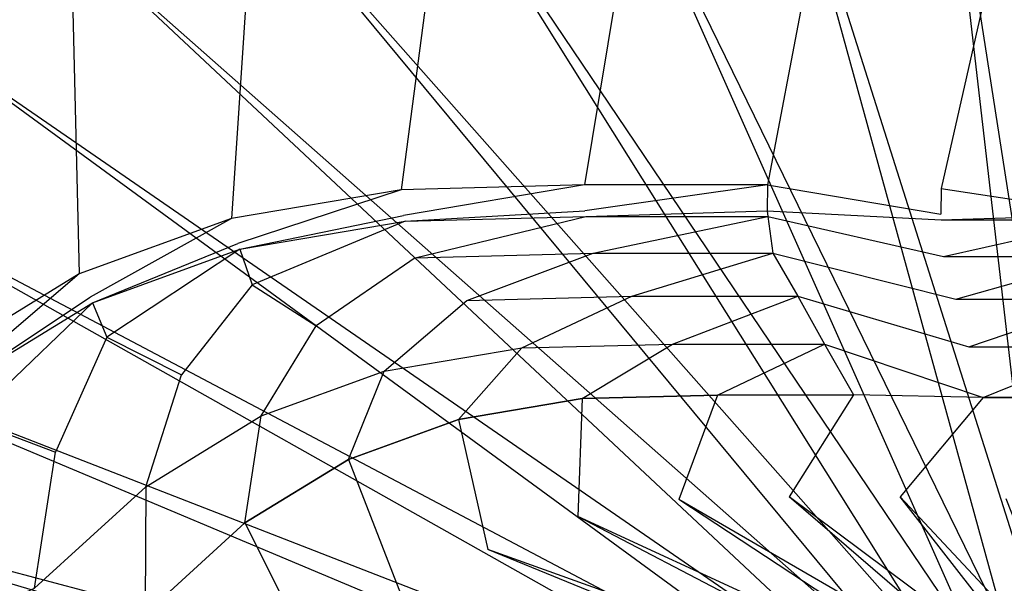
# Model space of a CAD drawing. Extents: x 0 to 0.54, y -0.45 to 0.
# Tile 27 of 38: x 0.126 to 0.256, y -0.153 to -0.078. Entities that reach past the tile are written whole.
import ezdxf

# ---------------------------------------------------------------- set-up
doc = ezdxf.new("R2010")
doc.units = 0
doc.layers.add('L3_WT_416055_0___REPLACEMTFOREM', color=7, linetype='CONTINUOUS')

msp = doc.modelspace()

# ---------------------------------------------------------------- linework, layer by layer
at = {"layer": 'L3_WT_416055_0___REPLACEMTFOREM', "color": 8}
for points, invisible_edges in [([(0.248015, -0.100533, 0.166747), (0.27, -0.003415, 0.166747), (0.243364, -0.004402, 0.166747), (0.248015, -0.100533, 0.166747)], 13), ([(0.27, -0.003415, 0.166747), (0.248015, -0.100533, 0.166747), (0.27, -0.100533, 0.166747), (0.27, -0.003415, 0.166747)], 14), ([(0.225077, -0.100085, 0.166747), (0.243364, -0.004402, 0.166747), (0.216368, -0.006907, 0.166747), (0.225077, -0.100085, 0.166747)], 13), ([(0.243364, -0.004402, 0.166747), (0.225077, -0.100085, 0.166747), (0.248015, -0.100533, 0.166747), (0.243364, -0.004402, 0.166747)], 14), ([(0.200926, -0.100085, 0.166747), (0.216368, -0.006907, 0.166747), (0.188663, -0.010262, 0.166747), (0.200926, -0.100085, 0.166747)], 13), ([(0.216368, -0.006907, 0.166747), (0.200926, -0.100085, 0.166747), (0.225077, -0.100085, 0.166747), (0.216368, -0.006907, 0.166747)], 14), ([(0.176733, -0.100715, 0.166747), (0.188663, -0.010262, 0.166747), (0.160309, -0.014793, 0.166747), (0.176733, -0.100715, 0.166747)], 13), ([(0.188663, -0.010262, 0.166747), (0.176733, -0.100715, 0.166747), (0.200926, -0.100085, 0.166747), (0.188663, -0.010262, 0.166747)], 14), ([(0.154335, -0.104504, 0.166747), (0.160309, -0.014793, 0.166747), (0.132091, -0.021929, 0.166747), (0.154335, -0.104504, 0.166747)], 13), ([(0.160309, -0.014793, 0.166747), (0.154335, -0.104504, 0.166747), (0.176733, -0.100715, 0.166747), (0.160309, -0.014793, 0.166747)], 14), ([(0.134241, -0.111825, 0.166747), (0.132091, -0.021929, 0.166747), (0.105122, -0.032997, 0.166747), (0.134241, -0.111825, 0.166747)], 13), ([(0.132091, -0.021929, 0.166747), (0.134241, -0.111825, 0.166747), (0.154335, -0.104504, 0.166747), (0.132091, -0.021929, 0.166747)], 14), ([(0.105122, -0.032997, 0.166747), (0.115365, -0.123401, 0.166747), (0.134241, -0.111825, 0.166747), (0.105122, -0.032997, 0.166747)], 14), ([(0.247788, -0.042662, 0.03174), (0.261099, -0.158019, 0.031812), (0.225282, -0.044751, 0.03174), (0.247788, -0.042662, 0.03174)], 13), ([(0.27, -0.041839, 0.03174), (0.265564, -0.157239, 0.031811), (0.247788, -0.042662, 0.03174), (0.27, -0.041839, 0.03174)], 13), ([(0.261099, -0.158019, 0.031812), (0.247788, -0.042662, 0.03174), (0.265564, -0.157239, 0.031811), (0.261099, -0.158019, 0.031812)], 14), ([(0.225282, -0.044751, 0.03174), (0.256762, -0.159308, 0.031814), (0.202186, -0.047548, 0.03174), (0.225282, -0.044751, 0.03174)], 13), ([(0.256762, -0.159308, 0.031814), (0.225282, -0.044751, 0.03174), (0.261099, -0.158019, 0.031812), (0.256762, -0.159308, 0.031814)], 14), ([(0.202186, -0.047548, 0.03174), (0.252615, -0.161077, 0.031816), (0.178543, -0.051326, 0.03174), (0.202186, -0.047548, 0.03174)], 13), ([(0.252615, -0.161077, 0.031816), (0.202186, -0.047548, 0.03174), (0.256762, -0.159308, 0.031814), (0.252615, -0.161077, 0.031816)], 14), ([(0.178543, -0.051326, 0.03174), (0.24871, -0.163298, 0.031818), (0.155002, -0.057279, 0.03174), (0.178543, -0.051326, 0.03174)], 13), ([(0.24871, -0.163298, 0.031818), (0.178543, -0.051326, 0.03174), (0.252615, -0.161077, 0.031816), (0.24871, -0.163298, 0.031818)], 14), ([(0.155002, -0.057279, 0.03174), (0.245088, -0.165939, 0.031821), (0.132495, -0.066516, 0.03174), (0.155002, -0.057279, 0.03174)], 13), ([(0.245088, -0.165939, 0.031821), (0.155002, -0.057279, 0.03174), (0.24871, -0.163298, 0.031818), (0.245088, -0.165939, 0.031821)], 14), ([(0.131329, -0.064181, 0.031737), (0.111708, -0.079311, 0.031739), (0.110191, -0.077192, 0.031737), (0.131329, -0.064181, 0.031737)], 13), ([(0.111708, -0.079311, 0.031739), (0.131329, -0.064181, 0.031737), (0.132495, -0.066516, 0.03174), (0.111708, -0.079311, 0.031739)], 14), ([(0.132495, -0.066516, 0.03174), (0.241789, -0.168968, 0.031824), (0.111708, -0.079311, 0.031739), (0.132495, -0.066516, 0.03174)], 13), ([(0.241789, -0.168968, 0.031824), (0.132495, -0.066516, 0.03174), (0.245088, -0.165939, 0.031821), (0.241789, -0.168968, 0.031824)], 14), ([(0.111708, -0.079311, 0.031739), (0.23885, -0.172346, 0.031828), (0.093051, -0.095315, 0.031739), (0.111708, -0.079311, 0.031739)], 13), ([(0.23885, -0.172346, 0.031828), (0.111708, -0.079311, 0.031739), (0.241789, -0.168968, 0.031824), (0.23885, -0.172346, 0.031828)], 14), ([(0.093051, -0.095315, 0.031739), (0.236308, -0.176031, 0.031832), (0.077054, -0.114043, 0.031739), (0.093051, -0.095315, 0.031739)], 13), ([(0.236308, -0.176031, 0.031832), (0.093051, -0.095315, 0.031739), (0.23885, -0.172346, 0.031828), (0.236308, -0.176031, 0.031832)], 14), ([(0.155195, -0.107819, 0.166747), (0.176733, -0.100715, 0.166747), (0.154335, -0.104504, 0.166747), (0.155195, -0.107819, 0.166747)], 13), ([(0.176733, -0.100715, 0.166747), (0.155195, -0.107819, 0.166747), (0.177058, -0.10412, 0.166747), (0.176733, -0.100715, 0.166747)], 14), ([(0.177058, -0.10412, 0.166747), (0.200926, -0.100085, 0.166747), (0.176733, -0.100715, 0.166747), (0.177058, -0.10412, 0.166747)], 13), ([(0.200926, -0.100085, 0.166747), (0.177058, -0.10412, 0.166747), (0.200969, -0.103497, 0.166747), (0.200926, -0.100085, 0.166747)], 14), ([(0.200969, -0.103497, 0.166747), (0.225077, -0.100085, 0.166747), (0.200926, -0.100085, 0.166747), (0.200969, -0.103497, 0.166747)], 13), ([(0.225077, -0.100085, 0.166747), (0.200969, -0.103497, 0.166747), (0.225044, -0.103497, 0.166747), (0.225077, -0.100085, 0.166747)], 14), ([(0.247982, -0.103945, 0.166747), (0.225077, -0.100085, 0.166747), (0.225044, -0.103497, 0.166747), (0.247982, -0.103945, 0.166747)], 13), ([(0.225077, -0.100085, 0.166747), (0.247982, -0.103945, 0.166747), (0.248015, -0.100533, 0.166747), (0.225077, -0.100085, 0.166747)], 14), ([(0.27, -0.103945, 0.166747), (0.248015, -0.100533, 0.166747), (0.247982, -0.103945, 0.166747), (0.27, -0.103945, 0.166747)], 13), ([(0.248015, -0.100533, 0.166747), (0.27, -0.103945, 0.166747), (0.27, -0.100533, 0.166747), (0.248015, -0.100533, 0.166747)], 14), ([(0.177264, -0.104879, 0.162997), (0.200969, -0.103497, 0.166747), (0.177058, -0.10412, 0.166747), (0.177264, -0.104879, 0.162997)], 14), ([(0.200969, -0.103497, 0.166747), (0.177264, -0.104879, 0.162997), (0.201122, -0.104259, 0.162997), (0.200969, -0.103497, 0.166747)], 13), ([(0.201122, -0.104259, 0.162997), (0.225044, -0.103497, 0.166747), (0.200969, -0.103497, 0.166747), (0.201122, -0.104259, 0.162997)], 14), ([(0.225044, -0.103497, 0.166747), (0.201122, -0.104259, 0.162997), (0.225144, -0.104258, 0.162997), (0.225044, -0.103497, 0.166747)], 13), ([(0.248031, -0.104705, 0.162997), (0.225044, -0.103497, 0.166747), (0.225144, -0.104258, 0.162997), (0.248031, -0.104705, 0.162997)], 13), ([(0.225044, -0.103497, 0.166747), (0.248031, -0.104705, 0.162997), (0.247982, -0.103945, 0.166747), (0.225044, -0.103497, 0.166747)], 14), ([(0.248031, -0.104705, 0.162997), (0.27, -0.103945, 0.166747), (0.247982, -0.103945, 0.166747), (0.248031, -0.104705, 0.162997)], 14), ([(0.27, -0.103945, 0.166747), (0.248031, -0.104705, 0.162997), (0.27, -0.104705, 0.162997), (0.27, -0.103945, 0.166747)], 13), ([(0.135706, -0.114919, 0.166747), (0.154335, -0.104504, 0.166747), (0.134241, -0.111825, 0.166747), (0.135706, -0.114919, 0.166747)], 13), ([(0.154335, -0.104504, 0.166747), (0.135706, -0.114919, 0.166747), (0.155195, -0.107819, 0.166747), (0.154335, -0.104504, 0.166747)], 14), ([(0.155449, -0.108564, 0.162997), (0.177058, -0.10412, 0.166747), (0.155195, -0.107819, 0.166747), (0.155449, -0.108564, 0.162997)], 14), ([(0.177058, -0.10412, 0.166747), (0.155449, -0.108564, 0.162997), (0.177264, -0.104879, 0.162997), (0.177058, -0.10412, 0.166747)], 13), ([(0.155449, -0.108564, 0.162997), (0.157059, -0.113283, 0.139247), (0.177264, -0.104879, 0.162997), (0.155449, -0.108564, 0.162997)], 14), ([(0.177264, -0.104879, 0.162997), (0.157059, -0.113283, 0.139247), (0.178567, -0.109686, 0.139247), (0.177264, -0.104879, 0.162997)], 14), ([(0.178567, -0.109686, 0.139247), (0.201122, -0.104259, 0.162997), (0.177264, -0.104879, 0.162997), (0.178567, -0.109686, 0.139247)], 14), ([(0.201122, -0.104259, 0.162997), (0.178567, -0.109686, 0.139247), (0.20209, -0.109084, 0.139247), (0.201122, -0.104259, 0.162997)], 13), ([(0.20209, -0.109084, 0.139247), (0.225144, -0.104258, 0.162997), (0.201122, -0.104259, 0.162997), (0.20209, -0.109084, 0.139247)], 14), ([(0.225144, -0.104258, 0.162997), (0.20209, -0.109084, 0.139247), (0.225774, -0.10908, 0.139247), (0.225144, -0.104258, 0.162997)], 13), ([(0.248339, -0.109516, 0.139247), (0.225144, -0.104258, 0.162997), (0.225774, -0.10908, 0.139247), (0.248339, -0.109516, 0.139247)], 13), ([(0.225144, -0.104258, 0.162997), (0.248339, -0.109516, 0.139247), (0.248031, -0.104705, 0.162997), (0.225144, -0.104258, 0.162997)], 14), ([(0.248339, -0.109516, 0.139247), (0.27, -0.104705, 0.162997), (0.248031, -0.104705, 0.162997), (0.248339, -0.109516, 0.139247)], 14), ([(0.27, -0.104705, 0.162997), (0.248339, -0.109516, 0.139247), (0.27, -0.109516, 0.139247), (0.27, -0.104705, 0.162997)], 13), ([(0.136004, -0.115638, 0.162997), (0.155195, -0.107819, 0.166747), (0.135706, -0.114919, 0.166747), (0.136004, -0.115638, 0.162997)], 14), ([(0.155195, -0.107819, 0.166747), (0.136004, -0.115638, 0.162997), (0.155449, -0.108564, 0.162997), (0.155195, -0.107819, 0.166747)], 13), ([(0.136004, -0.115638, 0.162997), (0.137887, -0.120188, 0.139247), (0.155449, -0.108564, 0.162997), (0.136004, -0.115638, 0.162997)], 14), ([(0.155449, -0.108564, 0.162997), (0.137887, -0.120188, 0.139247), (0.157059, -0.113283, 0.139247), (0.155449, -0.108564, 0.162997)], 14), ([(0.1854, -0.11533, 0.111747), (0.20209, -0.109084, 0.139247), (0.178567, -0.109686, 0.139247), (0.1854, -0.11533, 0.111747)], 14), ([(0.20209, -0.109084, 0.139247), (0.1854, -0.11533, 0.111747), (0.207165, -0.114772, 0.111747), (0.20209, -0.109084, 0.139247)], 13), ([(0.207165, -0.114772, 0.111747), (0.225774, -0.10908, 0.139247), (0.20209, -0.109084, 0.139247), (0.207165, -0.114772, 0.111747)], 14), ([(0.225774, -0.10908, 0.139247), (0.207165, -0.114772, 0.111747), (0.229079, -0.114764, 0.111747), (0.225774, -0.10908, 0.139247)], 13), ([(0.249958, -0.115172, 0.111747), (0.225774, -0.10908, 0.139247), (0.229079, -0.114764, 0.111747), (0.249958, -0.115172, 0.111747)], 13), ([(0.225774, -0.10908, 0.139247), (0.249958, -0.115172, 0.111747), (0.248339, -0.109516, 0.139247), (0.225774, -0.10908, 0.139247)], 14), ([(0.157059, -0.113283, 0.139247), (0.165499, -0.118697, 0.111747), (0.178567, -0.109686, 0.139247), (0.157059, -0.113283, 0.139247)], 14), ([(0.178567, -0.109686, 0.139247), (0.165499, -0.118697, 0.111747), (0.1854, -0.11533, 0.111747), (0.178567, -0.109686, 0.139247)], 14), ([(0.249958, -0.115172, 0.111747), (0.27, -0.109516, 0.139247), (0.248339, -0.109516, 0.139247), (0.249958, -0.115172, 0.111747)], 14), ([(0.27, -0.109516, 0.139247), (0.249958, -0.115172, 0.111747), (0.27, -0.115172, 0.111747), (0.27, -0.109516, 0.139247)], 13), ([(0.117394, -0.126149, 0.166747), (0.134241, -0.111825, 0.166747), (0.115365, -0.123401, 0.166747), (0.117394, -0.126149, 0.166747)], 13), ([(0.134241, -0.111825, 0.166747), (0.117394, -0.126149, 0.166747), (0.135706, -0.114919, 0.166747), (0.134241, -0.111825, 0.166747)], 14), ([(0.077054, -0.114043, 0.031739), (0.234192, -0.179975, 0.031836), (0.064551, -0.135043, 0.031738), (0.077054, -0.114043, 0.031739)], 13), ([(0.234192, -0.179975, 0.031836), (0.077054, -0.114043, 0.031739), (0.236308, -0.176031, 0.031832), (0.234192, -0.179975, 0.031836)], 14), ([(0.137887, -0.120188, 0.139247), (0.147759, -0.12516, 0.111747), (0.157059, -0.113283, 0.139247), (0.137887, -0.120188, 0.139247)], 14), ([(0.157059, -0.113283, 0.139247), (0.147759, -0.12516, 0.111747), (0.165499, -0.118697, 0.111747), (0.157059, -0.113283, 0.139247)], 14), ([(0.117732, -0.126826, 0.162997), (0.135706, -0.114919, 0.166747), (0.117394, -0.126149, 0.166747), (0.117732, -0.126826, 0.162997)], 14), ([(0.135706, -0.114919, 0.166747), (0.117732, -0.126826, 0.162997), (0.136004, -0.115638, 0.162997), (0.135706, -0.114919, 0.166747)], 13), ([(0.117732, -0.126826, 0.162997), (0.119872, -0.13111, 0.139247), (0.136004, -0.115638, 0.162997), (0.117732, -0.126826, 0.162997)], 14), ([(0.136004, -0.115638, 0.162997), (0.119872, -0.13111, 0.139247), (0.137887, -0.120188, 0.139247), (0.136004, -0.115638, 0.162997)], 14), ([(0.174475, -0.124687, 0.084247), (0.1854, -0.11533, 0.111747), (0.165499, -0.118697, 0.111747), (0.174475, -0.124687, 0.084247)], 14), ([(0.1854, -0.11533, 0.111747), (0.174475, -0.124687, 0.084247), (0.192666, -0.121609, 0.084247), (0.1854, -0.11533, 0.111747)], 13), ([(0.192666, -0.121609, 0.084247), (0.207165, -0.114772, 0.111747), (0.1854, -0.11533, 0.111747), (0.192666, -0.121609, 0.084247)], 14), ([(0.207165, -0.114772, 0.111747), (0.192666, -0.121609, 0.084247), (0.212562, -0.121103, 0.084247), (0.207165, -0.114772, 0.111747)], 13), ([(0.212562, -0.121103, 0.084247), (0.229079, -0.114764, 0.111747), (0.207165, -0.114772, 0.111747), (0.212562, -0.121103, 0.084247)], 14), ([(0.229079, -0.114764, 0.111747), (0.212562, -0.121103, 0.084247), (0.232594, -0.121091, 0.084247), (0.229079, -0.114764, 0.111747)], 13), ([(0.25168, -0.121464, 0.084247), (0.229079, -0.114764, 0.111747), (0.232594, -0.121091, 0.084247), (0.25168, -0.121464, 0.084247)], 13), ([(0.229079, -0.114764, 0.111747), (0.25168, -0.121464, 0.084247), (0.249958, -0.115172, 0.111747), (0.229079, -0.114764, 0.111747)], 14), ([(0.25168, -0.121464, 0.084247), (0.27, -0.115172, 0.111747), (0.249958, -0.115172, 0.111747), (0.25168, -0.121464, 0.084247)], 14), ([(0.27, -0.115172, 0.111747), (0.25168, -0.121464, 0.084247), (0.27, -0.121464, 0.084247), (0.27, -0.115172, 0.111747)], 13), ([(0.158259, -0.130595, 0.084247), (0.165499, -0.118697, 0.111747), (0.147759, -0.12516, 0.111747), (0.158259, -0.130595, 0.084247)], 14), ([(0.165499, -0.118697, 0.111747), (0.158259, -0.130595, 0.084247), (0.174475, -0.124687, 0.084247), (0.165499, -0.118697, 0.111747)], 13), ([(0.119872, -0.13111, 0.139247), (0.131091, -0.135383, 0.111747), (0.137887, -0.120188, 0.139247), (0.119872, -0.13111, 0.139247)], 14), ([(0.137887, -0.120188, 0.139247), (0.131091, -0.135383, 0.111747), (0.147759, -0.12516, 0.111747), (0.137887, -0.120188, 0.139247)], 14), ([(0.184324, -0.131047, 0.070497), (0.192666, -0.121609, 0.084247), (0.174475, -0.124687, 0.084247), (0.184324, -0.131047, 0.070497)], 14), ([(0.192666, -0.121609, 0.084247), (0.184324, -0.131047, 0.070497), (0.200639, -0.128286, 0.070497), (0.192666, -0.121609, 0.084247)], 13), ([(0.200639, -0.128286, 0.070497), (0.212562, -0.121103, 0.084247), (0.192666, -0.121609, 0.084247), (0.200639, -0.128286, 0.070497)], 14), ([(0.212562, -0.121103, 0.084247), (0.200639, -0.128286, 0.070497), (0.218484, -0.127835, 0.070497), (0.212562, -0.121103, 0.084247)], 13), ([(0.218484, -0.127835, 0.070497), (0.232594, -0.121091, 0.084247), (0.212562, -0.121103, 0.084247), (0.218484, -0.127835, 0.070497)], 14), ([(0.232594, -0.121091, 0.084247), (0.218484, -0.127835, 0.070497), (0.236451, -0.127821, 0.070497), (0.232594, -0.121091, 0.084247)], 13), ([(0.253568, -0.128156, 0.070497), (0.232594, -0.121091, 0.084247), (0.236451, -0.127821, 0.070497), (0.253568, -0.128156, 0.070497)], 13), ([(0.232594, -0.121091, 0.084247), (0.253568, -0.128156, 0.070497), (0.25168, -0.121464, 0.084247), (0.232594, -0.121091, 0.084247)], 14), ([(0.253568, -0.128156, 0.070497), (0.27, -0.121464, 0.084247), (0.25168, -0.121464, 0.084247), (0.253568, -0.128156, 0.070497)], 14), ([(0.27, -0.121464, 0.084247), (0.253568, -0.128156, 0.070497), (0.27, -0.128156, 0.070497), (0.27, -0.121464, 0.084247)], 13), ([(0.16978, -0.136345, 0.070497), (0.174475, -0.124687, 0.084247), (0.158259, -0.130595, 0.084247), (0.16978, -0.136345, 0.070497)], 14), ([(0.174475, -0.124687, 0.084247), (0.16978, -0.136345, 0.070497), (0.184324, -0.131047, 0.070497), (0.174475, -0.124687, 0.084247)], 13), ([(0.143022, -0.139939, 0.084247), (0.147759, -0.12516, 0.111747), (0.131091, -0.135383, 0.111747), (0.143022, -0.139939, 0.084247)], 14), ([(0.147759, -0.12516, 0.111747), (0.143022, -0.139939, 0.084247), (0.158259, -0.130595, 0.084247), (0.147759, -0.12516, 0.111747)], 13), ([(0.200063, -0.143893, 0.063885), (0.200639, -0.128286, 0.070497), (0.184324, -0.131047, 0.070497), (0.200063, -0.143893, 0.063885)], 13), ([(0.200639, -0.128286, 0.070497), (0.200063, -0.143893, 0.063885), (0.213382, -0.141639, 0.063885), (0.200639, -0.128286, 0.070497)], 14), ([(0.213382, -0.141639, 0.063885), (0.218484, -0.127835, 0.070497), (0.200639, -0.128286, 0.070497), (0.213382, -0.141639, 0.063885)], 13), ([(0.218484, -0.127835, 0.070497), (0.213382, -0.141639, 0.063885), (0.227948, -0.141273, 0.063885), (0.218484, -0.127835, 0.070497)], 14), ([(0.227948, -0.141273, 0.063885), (0.236451, -0.127821, 0.070497), (0.218484, -0.127835, 0.070497), (0.227948, -0.141273, 0.063885)], 13), ([(0.236451, -0.127821, 0.070497), (0.227948, -0.141273, 0.063885), (0.242614, -0.14126, 0.063885), (0.236451, -0.127821, 0.070497)], 14), ([(0.242614, -0.14126, 0.063885), (0.253568, -0.128156, 0.070497), (0.236451, -0.127821, 0.070497), (0.242614, -0.14126, 0.063885)], 13), ([(0.253568, -0.128156, 0.070497), (0.242614, -0.14126, 0.063885), (0.256587, -0.141533, 0.063885), (0.253568, -0.128156, 0.070497)], 14), ([(0.256587, -0.141533, 0.063885), (0.27, -0.128156, 0.070497), (0.253568, -0.128156, 0.070497), (0.256587, -0.141533, 0.063885)], 13), ([(0.119872, -0.13111, 0.139247), (0.115017, -0.150056, 0.111747), (0.131091, -0.135383, 0.111747), (0.119872, -0.13111, 0.139247)], 14), ([(0.156114, -0.144726, 0.070497), (0.158259, -0.130595, 0.084247), (0.143022, -0.139939, 0.084247), (0.156114, -0.144726, 0.070497)], 14), ([(0.158259, -0.130595, 0.084247), (0.156114, -0.144726, 0.070497), (0.16978, -0.136345, 0.070497), (0.158259, -0.130595, 0.084247)], 13), ([(0.188191, -0.148218, 0.063885), (0.184324, -0.131047, 0.070497), (0.16978, -0.136345, 0.070497), (0.188191, -0.148218, 0.063885)], 13), ([(0.184324, -0.131047, 0.070497), (0.188191, -0.148218, 0.063885), (0.200063, -0.143893, 0.063885), (0.184324, -0.131047, 0.070497)], 14), ([(0.064551, -0.135043, 0.031738), (0.232527, -0.184131, 0.03184), (0.055978, -0.15786, 0.031738), (0.064551, -0.135043, 0.031738)], 13), ([(0.232527, -0.184131, 0.03184), (0.064551, -0.135043, 0.031738), (0.234192, -0.179975, 0.031836), (0.232527, -0.184131, 0.03184)], 14), ([(0.128329, -0.153352, 0.084247), (0.131091, -0.135383, 0.111747), (0.115017, -0.150056, 0.111747), (0.128329, -0.153352, 0.084247)], 14), ([(0.131091, -0.135383, 0.111747), (0.128329, -0.153352, 0.084247), (0.143022, -0.139939, 0.084247), (0.131091, -0.135383, 0.111747)], 13), ([(0.177036, -0.155059, 0.063885), (0.16978, -0.136345, 0.070497), (0.156114, -0.144726, 0.070497), (0.177036, -0.155059, 0.063885)], 13), ([(0.16978, -0.136345, 0.070497), (0.177036, -0.155059, 0.063885), (0.188191, -0.148218, 0.063885), (0.16978, -0.136345, 0.070497)], 14), ([(0.142936, -0.156756, 0.070497), (0.143022, -0.139939, 0.084247), (0.128329, -0.153352, 0.084247), (0.142936, -0.156756, 0.070497)], 13), ([(0.143022, -0.139939, 0.084247), (0.142936, -0.156756, 0.070497), (0.156114, -0.144726, 0.070497), (0.143022, -0.139939, 0.084247)], 14), ([(0.256104, -0.169696, 0.056747), (0.213382, -0.141639, 0.063885), (0.200063, -0.143893, 0.063885), (0.256104, -0.169696, 0.056747)], 14), ([(0.259422, -0.168309, 0.056747), (0.227948, -0.141273, 0.063885), (0.213382, -0.141639, 0.063885), (0.259422, -0.168309, 0.056747)], 14), ([(0.259422, -0.168309, 0.056747), (0.213382, -0.141639, 0.063885), (0.256104, -0.169696, 0.056747), (0.259422, -0.168309, 0.056747)], 14), ([(0.262873, -0.167305, 0.056747), (0.242614, -0.14126, 0.063885), (0.227948, -0.141273, 0.063885), (0.262873, -0.167305, 0.056747)], 14), ([(0.262873, -0.167305, 0.056747), (0.227948, -0.141273, 0.063885), (0.259422, -0.168309, 0.056747), (0.262873, -0.167305, 0.056747)], 14), ([(0.266414, -0.166697, 0.056747), (0.242614, -0.14126, 0.063885), (0.262873, -0.167305, 0.056747), (0.266414, -0.166697, 0.056747)], 14), ([(0.266414, -0.166697, 0.056747), (0.256587, -0.141533, 0.063885), (0.242614, -0.14126, 0.063885), (0.266414, -0.166697, 0.056747)], 14), ([(0.25296, -0.17145, 0.056747), (0.200063, -0.143893, 0.063885), (0.188191, -0.148218, 0.063885), (0.25296, -0.17145, 0.056747)], 14), ([(0.256104, -0.169696, 0.056747), (0.200063, -0.143893, 0.063885), (0.25296, -0.17145, 0.056747), (0.256104, -0.169696, 0.056747)], 14), ([(0.166279, -0.164879, 0.063885), (0.156114, -0.144726, 0.070497), (0.142936, -0.156756, 0.070497), (0.166279, -0.164879, 0.063885)], 13), ([(0.156114, -0.144726, 0.070497), (0.166279, -0.164879, 0.063885), (0.177036, -0.155059, 0.063885), (0.156114, -0.144726, 0.070497)], 14), ([(0.250031, -0.173549, 0.056747), (0.188191, -0.148218, 0.063885), (0.177036, -0.155059, 0.063885), (0.250031, -0.173549, 0.056747)], 14), ([(0.25296, -0.17145, 0.056747), (0.188191, -0.148218, 0.063885), (0.250031, -0.173549, 0.056747), (0.25296, -0.17145, 0.056747)], 14), ([(0.102842, -0.16502, 0.111747), (0.128329, -0.153352, 0.084247), (0.115017, -0.150056, 0.111747), (0.102842, -0.16502, 0.111747)], 14)]:
    msp.add_3dface(points, dxfattribs=dict(at, invisible_edges=invisible_edges))

doc.saveas('drawing.dxf')
